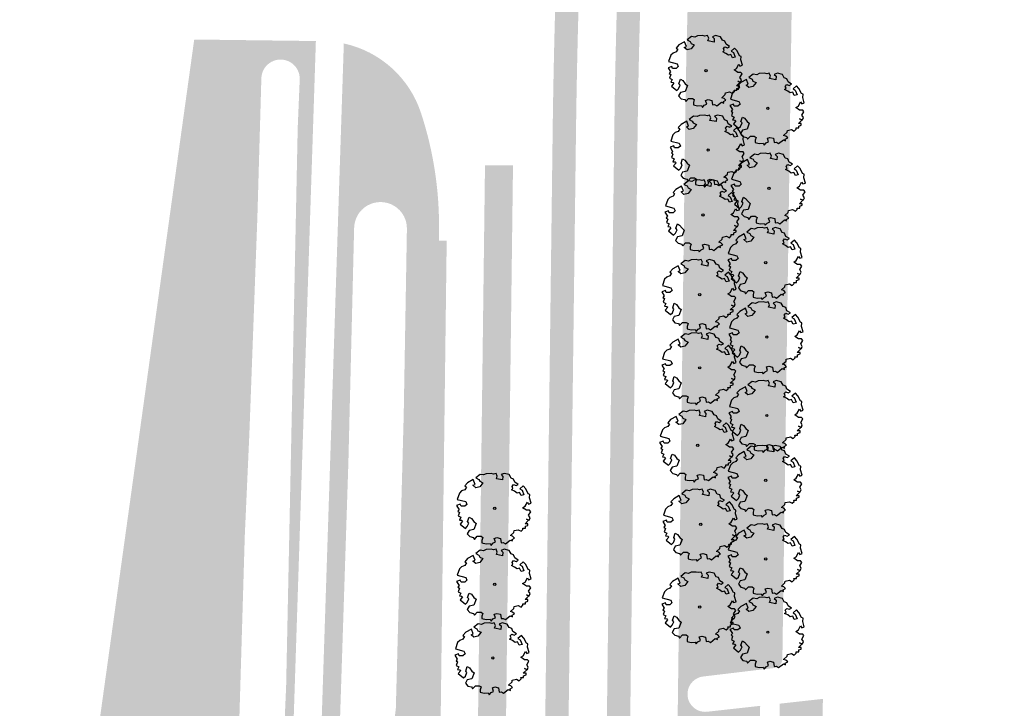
# Model space of a CAD drawing. Header units: metres. Extents: x 232632 to 233536, y 552897 to 554400.
# Tile 13 of 17: x 233239 to 233344, y 554038 to 554112. Entities that reach past the tile are written whole.
import ezdxf

# ---------------------------------------------------------------- set-up
doc = ezdxf.new("R2010")
doc.units = ezdxf.units.M
doc.layers.add('N-WE-GR-BOOM-S', color=7, linetype='Continuous', lineweight=25, true_color=0x165700)
for name, color, linetype, lineweight in [('N-WE-GR-GRAS-A', 62, 'Continuous', 9), ('N-WE-GR-GRAS_TALUD-A', 62, 'Continuous', 9), ('N-WE-GR-RIET_DOOR-DERDEN-A', 251, 'Continuous', 9)]:
    doc.layers.add(name, color=color, linetype=linetype, lineweight=lineweight)
pattern_1 = [(0, (0, 0), (2.5, 2.5), [0.3, -2]), (45, (1, 0.5), (-0.2828427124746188, 4.666904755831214), [0.3, -2]), (29.99999999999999, (0.2, 0.3), (0.5686533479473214, 3.215063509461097), [0.3, -2]), (15, (0.8, 1.2), (0.9640675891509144, 1.811235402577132), [0.3, -2]), (135, (0.4, 5), (-0.07071067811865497, -1.626345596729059), [0.3, -2]), (150, (3, 1), (0.5392304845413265, -1.466025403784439), [0.3, -2]), (165, (0.6000000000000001, 0.1), (0.358630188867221, -1.752536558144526), [0.3, -2]), (85, (1, 1), (-2.18169349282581, 2.600041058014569), [0.3, -2]), (99.99999999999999, (0, 0), (-2.780294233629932, 1.946782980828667), [0.3, -2])]

# ---------------------------------------------------------------- blocks, each defined once
blk = doc.blocks.new('SGR-BOOM_06')
at = {"linetype": 'Continuous', "flags": 128}
blk.add_lwpolyline([(2.697926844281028, 3.519936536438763), (2.530031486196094, 3.938911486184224), (2.197017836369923, 4.064448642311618), (1.94450365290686, 4.524361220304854), (1.273022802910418, 4.692183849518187), (0.8554126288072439, 4.524288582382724), (1.107912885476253, 4.273186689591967), (1.064270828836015, 3.811889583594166), (0.2276521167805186, 3.979701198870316), (0.3518243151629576, 4.315444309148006), (0.1839317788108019, 4.692111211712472), (-0.1504327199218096, 4.608837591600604), (-0.4861730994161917, 4.692066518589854), (-1.154910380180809, 4.649713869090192), (-1.490634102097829, 4.483188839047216), (-1.95193375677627, 4.56504461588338), (-2.538756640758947, 4.105076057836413), (-2.119756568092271, 3.896293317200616), (-1.994180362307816, 3.643818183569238), (-1.575180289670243, 3.435035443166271), (-1.994130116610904, 2.890461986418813), (-2.538667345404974, 2.766231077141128), (-2.915367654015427, 3.099211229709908), (-2.619546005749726, 3.216664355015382), (-2.873110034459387, 3.855299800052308), (-3.627802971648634, 3.434898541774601), (-4.004453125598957, 3.015887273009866), (-3.794266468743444, 2.84803387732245), (-4.004419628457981, 2.513649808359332), (-4.424759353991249, 2.345754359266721), (-4.716801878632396, 2.05367287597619), (-5.01017267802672, 1.214316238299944), (-3.88011881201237, 0.9209648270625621), (-3.712226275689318, 0.5442979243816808), (-4.004271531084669, 0.2931597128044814), (-4.506508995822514, 0.2931262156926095), (-4.602327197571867, 0.5555981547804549), (-5.093368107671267, 0.3763383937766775), (-4.757596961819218, -0.1681847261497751), (-4.925450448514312, -0.3770066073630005), (-4.716628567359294, -0.544860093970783), (-4.88446521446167, -1.006165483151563), (-4.532341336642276, -1.182198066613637), (-4.716561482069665, -1.550699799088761), (-4.424496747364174, -1.591623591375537), (-4.292786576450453, -1.70719043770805), (-4.61907625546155, -2.106831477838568), (-3.920821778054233, -2.682045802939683), (-3.668355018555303, -2.430910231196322), (-3.459575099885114, -1.969602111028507), (-3.627456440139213, -1.760802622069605), (-3.418684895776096, -1.173935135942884), (-3.123882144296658, -1.341782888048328), (-2.788119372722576, -1.760746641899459), (-2.496040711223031, -2.010481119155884), (-2.788049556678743, -2.807529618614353), (-3.418567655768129, -2.931766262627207), (-3.668290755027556, -3.394441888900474), (-3.332530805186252, -3.771097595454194), (-2.831649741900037, -3.896623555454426), (-2.768861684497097, -4.022178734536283), (-2.70607362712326, -4.147733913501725), (-2.328058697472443, -3.728722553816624), (-1.825821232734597, -3.728689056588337), (-1.574691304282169, -3.89653972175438), (-1.698860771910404, -4.27322610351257), (-1.6988383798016, -4.608960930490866), (-1.154284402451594, -4.735848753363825), (-0.6097418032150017, -4.692139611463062), (-0.4855303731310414, -4.944614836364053), (-0.2330665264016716, -4.64980644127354), (0.1012924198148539, -4.483281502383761), (-0.05880460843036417, -4.006538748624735), (0.2691206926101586, -3.89641674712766), (0.7727313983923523, -4.023307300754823), (0.8560217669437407, -4.608790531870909), (1.149445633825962, -4.565098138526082), (1.441519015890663, -4.735675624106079), (2.070647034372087, -4.232031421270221), (2.365446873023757, -4.356206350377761), (2.321760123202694, -4.14739857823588), (2.657483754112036, -3.979508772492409), (2.406348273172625, -3.728406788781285), (2.112915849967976, -3.643810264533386), (2.574182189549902, -3.226158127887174), (2.615108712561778, -2.975036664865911), (3.159645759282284, -2.848076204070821), (3.537702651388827, -3.058226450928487), (3.787439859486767, -2.807091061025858), (3.770391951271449, -2.632754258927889), (4.123163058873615, -2.632730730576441), (4.123146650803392, -2.386717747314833), (4.458873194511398, -2.262500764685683), (4.458859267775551, -2.05369007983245), (4.082181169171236, -2.05371520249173), (4.543444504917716, -1.591025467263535), (4.250006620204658, -1.424542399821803), (4.626693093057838, -1.550076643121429), (4.752232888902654, -1.256641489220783), (4.54339981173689, -0.9209205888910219), (4.835431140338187, -0.4609716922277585), (4.667549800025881, -0.2521722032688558), (4.249928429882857, -0.2522000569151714), (3.746303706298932, 0.08486595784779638), (4.082024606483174, 0.2936990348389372), (4.375415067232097, 0.8382641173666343), (4.543299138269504, 0.5885213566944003), (4.876296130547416, 0.7127381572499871), (4.667437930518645, 1.425137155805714), (4.711079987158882, 1.886434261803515), (4.499534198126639, 1.969671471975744), (4.163754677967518, 2.639753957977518), (3.828442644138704, 3.012677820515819), (3.373874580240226, 2.603955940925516), (3.662895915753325, 2.430909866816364), (3.914056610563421, 1.801765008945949), (3.537384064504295, 1.718488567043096), (3.327180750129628, 2.136095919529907), (2.991451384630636, 2.054186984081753), (2.657064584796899, 2.305283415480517), (2.238064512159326, 2.514066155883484), (2.446864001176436, 2.681947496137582), (2.321287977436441, 2.931693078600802), (2.530081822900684, 3.184190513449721), (2.865825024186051, 3.05865353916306), (3.159240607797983, 3.226540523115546)], close=True, dxfattribs=at)
blk.add_circle((0, 0), 0.15)

msp = doc.modelspace()

# ---------------------------------------------------------------- hatches: boundary and pattern name
at = {"layer": 'N-WE-GR-GRAS-A'}
h = msp.add_hatch(dxfattribs=at)
h.set_pattern_fill('AGR-GRAS_01', color=256, scale=0.1, pattern_type=2)
h.set_pattern_definition(pattern_1)
edge = h.paths.add_edge_path(flags=16)
edge.add_line((233219.7241105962, 554225.796331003), (233225.8735775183, 554226.4176398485))
edge.add_arc((233221.3500505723, 554271.1897037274), 45.00000000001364, 275.7692776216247, 323.0467514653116)
edge.add_line((233257.310734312, 554244.1373614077), (233272.3822019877, 554264.171866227))
edge.add_arc((233268.386570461, 554267.1776820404), 5.000000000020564, 323.0467514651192, 428.7861889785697)
edge.add_line((233270.1958169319, 554271.838865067), (233236.2497121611, 554285.015105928))
edge.add_arc((233218.1572474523, 554238.4032756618), 50.00000000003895, 68.78618897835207, 102.8278778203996)
edge.add_arc((233273.1165877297, 553997.0424754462), 297.5390170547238, 102.8278778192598, 112.7912193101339)
edge.add_arc((233159.7944894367, 554266.7407856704), 5.00000000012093, 112.7912193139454, 227.878759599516)
edge.add_line((233156.4409812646, 554263.032149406), (233185.0190101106, 554237.1906684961))
edge.add_arc((233215.2005836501, 554270.5683948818), 45.00000000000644, 227.8787596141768, 275.7692776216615)
edge = h.paths.add_edge_path(flags=16)
edge.add_line((233265.0154478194, 554124.2750273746), (233265.04628, 554131.591374))
edge.add_line((233265.04628, 554131.591374), (233265.085629, 554138.695749))
edge.add_line((233265.085629, 554138.695749), (233268.0837874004, 554159.7139254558))
edge.add_arc((233270.8373790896, 554159.321136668), 2.781465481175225, -8.161214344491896, 171.8817547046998, ccw=False)
edge.add_line((233273.5906754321, 554158.9262829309), (233270.605482, 554138.110671))
edge.add_line((233270.605482, 554138.110671), (233269.808261, 554128.702453))
edge.add_line((233269.808261, 554128.702453), (233269.6223091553, 554124.2553538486))
edge.add_arc((233267.3188937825, 554124.2687722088), 2.303454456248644, 179.8444097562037, 359.66623183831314, ccw=False)
edge = h.paths.add_edge_path(flags=16)
edge.add_line((233264.319271, 554091.1663579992), (233264.7438779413, 554105.9740938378))
edge.add_arc((233266.799191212, 554105.9420024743), 2.055563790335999, -2.3943817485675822, 179.1054646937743, ccw=False)
edge.add_line((233268.8529603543, 554105.8561257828), (233268.637795, 554100.7103759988))
edge.add_line((233268.637795, 554100.7103759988), (233267.396651, 554040.8298510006))
edge.add_line((233267.396651, 554040.8298510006), (233266.8175893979, 554027.5728252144))
edge.add_arc((233264.5238367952, 554027.7719576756), 2.302380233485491, 179.853250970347, 355.03829895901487, ccw=False)
edge.add_line((233262.2214641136, 554027.7778546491), (233262.244008, 554032.6021530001))
edge.add_line((233262.244008, 554032.6021530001), (233262.9672720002, 554056.9513980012))
edge.add_line((233262.9672720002, 554056.9513980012), (233263.4644989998, 554068.0249959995))
edge.add_line((233263.4644989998, 554068.0249959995), (233264.319271, 554091.1663579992))
edge = h.paths.add_edge_path(flags=16)
edge.add_ellipse((233281.8770218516, 554258.8969512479), major_axis=(0, 7), ratio=0.7857142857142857, start_angle=0, end_angle=360)
edge = h.paths.add_edge_path(flags=16)
edge.add_line((233265.8167705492, 554008.26063195), (233265.199978, 554000.543654))
edge.add_line((233265.199978, 554000.543654), (233259.934266, 553999.910543))
edge.add_line((233259.934266, 553999.910543), (233259.9115924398, 554002.7978487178))
edge.add_line((233259.9115924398, 554002.7978487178), (233262.060596, 554002.624581))
edge.add_line((233262.060596, 554002.624581), (233262.1057638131, 554008.422038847))
edge.add_arc((233263.9641478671, 554008.4075670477), 1.858440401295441, -4.534746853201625, 179.5538294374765, ccw=False)
h.paths.add_polyline_path([(233266.4050103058, 554011.8318106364), (233266.2598833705, 554012.0209416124), (233266.2014011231, 554012.1416885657), (233266.1278164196, 554012.1425937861), (233266.1162986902, 554011.1426821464), (233266.1887929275, 554011.1417680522), (233266.2503011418, 554011.2610020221), (233266.4001849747, 554011.4491272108), (233267.1201277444, 554011.4400493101), (233267.1249188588, 554011.8200191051)], flags=16)
edge = h.paths.add_edge_path()
edge.add_line((233332.3571783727, 554245.3782355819), (233312.1032826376, 554255.0749620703))
edge.add_arc((233302.9164339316, 554241.9752746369), 16.00000000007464, 41.266456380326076, 54.957909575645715, ccw=False)
edge.add_arc((233304.194239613, 554243.0965295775), 14.29999999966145, -48.00634883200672, 41.266456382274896, ccw=False)
edge.add_arc((233384.5745467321, 554153.8052591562), 105.8412699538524, 131.9936511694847, 159.0086121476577)
edge.add_arc((233257.6966984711, 554202.5042695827), 30.06157360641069, 278.6031253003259, 338.97827670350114, ccw=False)
edge.add_arc((233247.356060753, 554296.8972093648), 125.0000000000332, 261.7345288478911, 276.8170941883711, ccw=False)
edge.add_line((233229.3860801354, 554173.1956338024), (233199.7867597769, 554177.4954918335))
edge.add_arc((233221.350736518, 554325.9373825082), 149.9999999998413, 238.701490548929, 261.7345288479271, ccw=False)
edge.add_arc((233135.619987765, 554184.9425485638), 15.01304538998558, 58.67028313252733, 154.528238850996)
edge.add_arc((233162.6959544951, 554172.0542013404), 44.99999992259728, 154.539560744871, 195.806002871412)
edge.add_arc((233071.2879557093, 554146.1780010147), 50.00000000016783, -30.78552529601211, 15.806002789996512, ccw=False)
edge.add_arc((233096.2015433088, 554131.3350514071), 20.99999999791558, 231.1110991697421, 329.214474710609, ccw=False)
edge.add_arc((233057.9049938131, 554083.8547997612), 39.99999999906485, 51.11109917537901, 88.17286742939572)
edge.add_arc((233058.8296319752, 554112.8400553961), 10.9999999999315, 88.17286742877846, 159.0444786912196)
edge.add_arc((233085.9115240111, 554102.4684053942), 40.00000000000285, 159.0444786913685, 202.7059028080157)
edge.add_arc((233025.9491327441, 554077.3783349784), 24.99999999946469, -33.5954666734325, 22.705902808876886, ccw=False)
edge.add_arc((233038.4436080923, 554069.0784502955), 10.00000000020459, 261.0210373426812, 326.40453332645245, ccw=False)
edge.add_line((233036.8828900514, 554059.2009931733), (233035.0369017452, 554059.4926742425))
edge.add_arc((233063.400732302, 554057.9857629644), 28.40383187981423, 176.9588536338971, 230.5415420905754)
edge.add_line((233045.349569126, 554036.055574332), (233045.8941803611, 554035.9710824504))
edge.add_line((233045.8941803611, 554035.9710824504), (233047.9328177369, 554049.1412886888))
edge.add_arc((233048.2002019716, 554050.7780277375), 1.658435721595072, 81.73391077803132, 260.72189049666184, ccw=False)
edge.add_line((233048.438636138, 554052.4192340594), (233261.910553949, 554021.3864908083))
edge.add_arc((233261.3565518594, 554016.4468603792), 4.97060027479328, -1.8933007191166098, 83.6007587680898, ccw=False)
edge.add_line((233266.3244386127, 554016.282640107), (233266.2613651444, 554014.838637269))
edge.add_arc((233264.2131596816, 554014.9566620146), 2.051603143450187, 178.2958017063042, 356.7020642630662, ccw=False)
edge.add_line((233262.1624639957, 554015.0176756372), (233262.1565401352, 554014.9451672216))
edge.add_line((233262.1565401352, 554014.9451672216), (233262.1688804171, 554016.5298342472))
edge.add_arc((233260.1513434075, 554016.5223728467), 2.017550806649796, 0.2118944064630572, 86.79371450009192)
edge.add_line((233260.2641871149, 554018.5367654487), (233255.1633048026, 554019.271984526))
edge.add_line((233255.1633048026, 554019.271984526), (233255.2103938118, 554017.3243378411))
edge.add_line((233255.2103938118, 554017.3243378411), (233258.9745992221, 554017.0183728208))
edge.add_line((233258.9745992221, 554017.0183728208), (233259.1288204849, 554003.7262907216))
edge.add_line((233259.1288204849, 554003.7262907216), (233258.0302984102, 553987.6338222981))
edge.add_line((233258.0302984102, 553987.6338222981), (233230.8600276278, 553991.8011277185))
edge.add_line((233230.8600276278, 553991.8011277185), (233229.4440927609, 553985.3305666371))
edge.add_line((233229.4440927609, 553985.3305666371), (233255.2058874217, 553979.693226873))
edge.add_line((233255.2058874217, 553979.693226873), (233259.3370282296, 553982.8378801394))
edge.add_line((233259.3370282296, 553982.8378801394), (233259.7568168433, 553996.4347248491))
edge.add_line((233259.7568168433, 553996.4347248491), (233266.861427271, 553996.3451414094))
edge.add_line((233266.861427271, 553996.3451414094), (233270.5826750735, 554109.9784070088))
edge.add_line((233270.5826750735, 554109.9784070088), (233257.5526583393, 554110.1427050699))
edge.add_line((233257.5526583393, 554110.1427050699), (233246.2447110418, 554028.736664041))
edge.add_line((233246.2447110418, 554028.736664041), (233053.2702530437, 554056.769832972))
edge.add_line((233053.2702530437, 554056.769832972), (233061.03328444, 554110.2089136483))
edge.add_line((233061.03328444, 554110.2089136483), (233120.4100407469, 554101.583323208))
edge.add_line((233120.4100407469, 554101.583323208), (233132.131474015, 554182.2712125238))
edge.add_line((233132.131474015, 554182.2712125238), (233265.7291756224, 554162.8636334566))
edge.add_line((233265.7291756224, 554162.8636334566), (233259.517233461, 554119.7687004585))
edge.add_line((233259.517233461, 554119.7687004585), (233263.6117644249, 554119.7174332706))
edge.add_arc((233263.9373955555, 554158.8910798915), 39.17500000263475, 269.5237395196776, 280.2291284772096)
edge.add_line((233270.8942906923, 554120.3387487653), (233271.2414054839, 554130.1077814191))
edge.add_arc((233287.2319551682, 554129.5852538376), 15.99908479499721, 98.70504607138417, 178.1283960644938, ccw=False)
edge.add_line((233284.8105276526, 554145.4000381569), (233284.9794255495, 554158.7948549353))
edge.add_arc((233370.9725897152, 554157.7105501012), 86.00000000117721, 116.60712289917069, 179.2775844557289, ccw=False)
edge.add_arc((233329.766254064, 554239.9664788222), 5.999999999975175, 296.6314042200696, 424.4168369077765)
edge = h.paths.add_edge_path()
edge.add_line((233139.9265157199, 554267.0462402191), (233142.1035778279, 554262.5449617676))
edge.add_arc((233273.6759082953, 553995.1003755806), 298.0568483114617, 115.8109262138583, 116.19539118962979, ccw=False)
edge.add_arc((233146.0781416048, 554258.9206293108), 4.99999999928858, 47.87875961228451, 115.81092622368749, ccw=False)
edge.add_line((233149.4316497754, 554262.6292655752), (233162.3590637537, 554250.9397427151))
edge.add_line((233162.3590637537, 554250.9397427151), (233165.7125719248, 554254.6483789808))
edge.add_line((233165.7125719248, 554254.6483789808), (233156.4409812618, 554263.0321494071))
edge.add_arc((233159.7944894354, 554266.74078567), 5.000000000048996, 112.7912193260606, 227.8787595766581, ccw=False)
edge.add_arc((233273.1165877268, 553997.0424754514), 297.5390170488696, 102.82787781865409, 112.79121931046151, ccw=False)
edge.add_arc((233218.1572474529, 554238.4032756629), 49.99999999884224, 68.78618897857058, 102.82787781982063, ccw=False)
edge.add_line((233236.2497121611, 554285.0151059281), (233270.1958169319, 554271.838865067))
edge.add_arc((233268.3865704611, 554267.1776820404), 4.999999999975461, -36.95324853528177, 68.78618897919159, ccw=False)
edge.add_line((233272.3822019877, 554264.171866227), (233264.8676624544, 554254.1827874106))
edge.add_line((233264.8676624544, 554254.1827874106), (233268.863293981, 554251.176971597))
edge.add_line((233268.863293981, 554251.176971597), (233279.0797799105, 554264.7577482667))
edge.add_arc((233283.075411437, 554261.7519324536), 4.999999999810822, 69.73105716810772, 143.0467514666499, ccw=False)
edge.add_line((233284.8075475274, 554266.4423167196), (233297.3017637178, 554261.8282634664))
edge.add_line((233297.3017637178, 554261.8282634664), (233306.8424620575, 554257.486119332))
edge.add_arc((233302.9164339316, 554241.975274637), 15.99999999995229, 75.79589996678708, 141.1908131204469)
edge.add_arc((233281.8771337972, 554258.8966343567), 10.99971416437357, 257.7184386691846, 321.1917339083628, ccw=False)
edge.add_arc((233275.3896240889, 554229.0948763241), 19.49999999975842, 77.71923815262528, 142.0827291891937)
edge.add_arc((233221.3500505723, 554271.1897037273), 48.99999999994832, 275.7692776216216, 322.0827291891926, ccw=False)
edge.add_line((233226.2756688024, 554222.437900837), (233220.1262018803, 554221.8165919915))
edge.add_arc((233215.2005836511, 554270.5683948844), 49.0000000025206, 227.8787596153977, 275.76927762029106, ccw=False)
edge.add_line((233182.3362035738, 554234.223759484), (233173.1163843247, 554242.5607159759))
edge.add_arc((233139.581232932, 554205.4744163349), 50.00000000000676, 47.87865196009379, 122.6463245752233)
edge.add_arc((233273.1165877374, 553997.0424754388), 297.5390170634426, 122.6463245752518, 156.894042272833)
edge.add_arc((233055.184653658, 554090.0251080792), 60.59999987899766, 156.8940426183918, 194.0182891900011)
edge.add_arc((233011.7188670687, 554079.1731319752), 15.79999999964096, 194.0182888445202, 261.0210373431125)
edge.add_line((233009.2529325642, 554063.5667497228), (233018.2277933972, 554062.1486491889))
edge.add_arc((232990.2988175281, 554051.6694925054), 29.83019305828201, -22.473086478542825, 20.566459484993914, ccw=False)
edge.add_line((233017.8636815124, 554040.2669186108), (232996.524644, 554043.825085))
edge.add_line((232996.524644, 554043.825085), (232976.3708982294, 554047.0979216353))
edge.add_line((232976.3708982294, 554047.0979216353), (232977.167, 554052.15))
edge.add_line((232977.167, 554052.15), (232977.814, 554055.807))
edge.add_line((232977.814, 554055.807), (232978.528, 554059.451))
edge.add_line((232978.528, 554059.451), (232979.31, 554063.081))
edge.add_line((232979.31, 554063.081), (232980.16, 554066.696))
edge.add_line((232980.16, 554066.696), (232981.076, 554070.294))
edge.add_line((232981.076, 554070.294), (232982.059, 554073.874))
edge.add_line((232982.059, 554073.874), (232983.113, 554077.449))
edge.add_line((232983.113, 554077.449), (232984.423, 554082.056))
edge.add_line((232984.423, 554082.056), (232985.804, 554086.639))
edge.add_line((232985.804, 554086.639), (232987.259, 554091.201))
edge.add_line((232987.259, 554091.201), (232988.784, 554095.738))
edge.add_line((232988.784, 554095.738), (232990.383, 554100.252))
edge.add_line((232990.383, 554100.252), (232992.053, 554104.74))
edge.add_line((232992.053, 554104.74), (232993.791, 554109.2))
edge.add_line((232993.791, 554109.2), (232995.601, 554113.633))
edge.add_line((232995.601, 554113.633), (232997.481, 554118.036))
edge.add_line((232997.481, 554118.036), (232999.429, 554122.409))
edge.add_line((232999.429, 554122.409), (233001.448, 554126.751))
edge.add_line((233001.448, 554126.751), (233003.534, 554131.06))
edge.add_line((233003.534, 554131.06), (233005.688, 554135.4941652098))
edge.add_line((233005.688, 554135.4941652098), (233010.197, 554143.783))
edge.add_line((233010.197, 554143.783), (233012.552, 554147.952))
edge.add_line((233012.552, 554147.952), (233014.972, 554152.083))
edge.add_line((233014.972, 554152.083), (233017.461, 554156.182))
edge.add_line((233017.461, 554156.182), (233019.836, 554160.079))
edge.add_line((233019.836, 554160.079), (233022.27, 554163.941))
edge.add_line((233022.27, 554163.941), (233024.763, 554167.766))
edge.add_line((233024.763, 554167.766), (233027.312, 554171.551))
edge.add_line((233027.312, 554171.551), (233029.919, 554175.298))
edge.add_line((233029.919, 554175.298), (233032.583, 554179.005))
edge.add_line((233032.583, 554179.005), (233035.302, 554182.671))
edge.add_line((233035.302, 554182.671), (233038.077, 554186.295))
edge.add_line((233038.077, 554186.295), (233040.912, 554189.883))
edge.add_line((233040.912, 554189.883), (233045.779, 554195.943))
edge.add_line((233045.779, 554195.943), (233048.291, 554198.909))
edge.add_line((233048.291, 554198.909), (233050.853, 554201.831))
edge.add_line((233050.853, 554201.831), (233053.466, 554204.707))
edge.add_line((233053.466, 554204.707), (233056.129, 554207.538))
edge.add_line((233056.129, 554207.538), (233058.841, 554210.322))
edge.add_line((233058.841, 554210.322), (233061.6, 554213.059))
edge.add_line((233061.6, 554213.059), (233067.266, 554218.393))
edge.add_line((233067.266, 554218.393), (233071.401, 554221.986))
edge.add_line((233071.401, 554221.986), (233075.595, 554225.535))
edge.add_line((233075.595, 554225.535), (233079.836, 554229.03))
edge.add_line((233079.836, 554229.03), (233084.122, 554232.468))
edge.add_line((233084.122, 554232.468), (233088.452, 554235.85))
edge.add_line((233088.452, 554235.85), (233092.825, 554239.174))
edge.add_line((233092.825, 554239.174), (233097.243, 554242.441))
edge.add_line((233097.243, 554242.441), (233101.691, 554245.643))
edge.add_line((233101.691, 554245.643), (233105.745, 554248.4087540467))
edge.add_line((233105.745, 554248.4087540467), (233113.981, 554253.459))
edge.add_line((233113.981, 554253.459), (233118.162, 554255.928))
edge.add_line((233118.162, 554255.928), (233122.383, 554258.329))
edge.add_line((233122.383, 554258.329), (233126.642, 554260.661))
edge.add_line((233126.642, 554260.661), (233130.94, 554262.922))
edge.add_line((233130.94, 554262.922), (233135.273, 554265.112))
edge.add_line((233135.273, 554265.112), (233139.649, 554267.234))
edge.add_line((233139.649, 554267.234), (233139.9265157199, 554267.0462402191))
h = msp.add_hatch(dxfattribs=at)
h.set_pattern_fill('AGR-GRAS_01', color=256, scale=0.1, pattern_type=2)
h.set_pattern_definition(pattern_1)
edge = h.paths.add_edge_path()
edge.add_line((233309.001589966, 554011.2919878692), (233309.8436852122, 554011.2841106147))
edge.add_line((233309.8436852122, 554011.2841106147), (233309.9914070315, 554011.4695221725))
edge.add_line((233309.9914070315, 554011.4695221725), (233310.0529152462, 554011.5887561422))
edge.add_line((233310.0529152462, 554011.5887561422), (233310.1254094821, 554011.5878420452))
edge.add_line((233310.1254094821, 554011.5878420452), (233310.1128012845, 554010.5879215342))
edge.add_line((233310.1128012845, 554010.5879215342), (233310.0403070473, 554010.5888356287))
edge.add_line((233310.0403070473, 554010.5888356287), (233309.9818248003, 554010.7095825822))
edge.add_line((233309.9818248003, 554010.7095825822), (233309.8367320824, 554010.9014271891))
edge.add_line((233309.8367320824, 554010.9014271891), (233308.9967988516, 554010.912018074))
edge.add_line((233308.9967988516, 554010.912018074), (233307.9476685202, 553927.7084446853))
edge.add_line((233307.9476685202, 553927.7084446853), (233329.7334945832, 553927.694268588))
edge.add_line((233329.7334945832, 553927.694268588), (233329.8830636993, 553968.6669708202))
edge.add_line((233329.8830636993, 553968.6669708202), (233344.3162894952, 553968.6642721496))
edge.add_line((233344.3162894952, 553968.6642721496), (233344.3162894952, 553983.631))
edge.add_line((233344.3162894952, 553983.631), (233329.6566174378, 553983.631))
edge.add_line((233329.6566174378, 553983.631), (233329.6566174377, 553994.1607771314))
edge.add_line((233329.6566174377, 553994.1607771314), (233323.8199744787, 553993.9831416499))
edge.add_line((233323.8199744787, 553993.9831416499), (233324.8900447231, 554039.5096094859))
edge.add_line((233324.8900447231, 554039.5096094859), (233320.2717615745, 554038.9942689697))
edge.add_line((233320.2717615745, 554038.9942689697), (233319.4108419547, 553970.7171573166))
edge.add_arc((233318.3609254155, 553970.7303959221), 1.049999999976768, 179.2775844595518, 359.2775844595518, ccw=False)
edge.add_line((233317.3110088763, 553970.7436345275), (233318.1686559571, 554038.7612103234))
edge.add_line((233318.1686559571, 554038.7612103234), (233312.5097780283, 554038.131117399))
edge.add_arc((233312.2839862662, 554040.0176102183), 1.899957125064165, 96.82446782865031, 276.8251864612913, ccw=False)
edge.add_line((233312.0582181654, 554041.9041058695), (233319.6650742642, 554042.8144633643))
edge.add_arc((233319.5462462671, 554043.8073782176), 0.9999999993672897, 276.8244678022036, 359.1815362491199)
edge.add_line((233320.5461442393, 554043.7930938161), (233321.8653656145, 554136.137650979))
edge.add_arc((233324.3151156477, 554136.102654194), 2.450000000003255, 89.18153621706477, 179.1815362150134, ccw=False)
edge.add_line((233324.3501124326, 554138.5524042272), (233324.4058404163, 554142.4533234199))
edge.add_line((233324.4058404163, 554142.4533234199), (233313.3283246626, 554141.2519199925))
edge.add_arc((233313.1678131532, 554142.7319130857), 1.488671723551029, 96.58089922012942, 276.18977652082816, ccw=False)
edge.add_line((233312.9972024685, 554144.2107759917), (233324.4498222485, 554145.5320203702))
edge.add_line((233324.4498222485, 554145.5320203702), (233324.4719619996, 554147.0817871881))
edge.add_line((233324.4719619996, 554147.0817871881), (233310.9937035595, 554145.4868625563))
edge.add_line((233310.9937035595, 554145.4868625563), (233310.8234434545, 554131.9840128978))
edge.add_arc((232446.7121343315, 554142.8797634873), 864.1799997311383, 358.2011683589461, 359.27758445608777, ccw=False)
edge.add_arc((234145.874375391, 554089.516121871), 835.820000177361, 178.2011683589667, 179.2775844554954)
edge.add_line((233310.1208115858, 554100.0543040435), (233309.001589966, 554011.2919878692))
h = msp.add_hatch(dxfattribs=at)
h.set_pattern_fill('AGR-GRAS_01', color=256, scale=0.1, pattern_type=2)
h.set_pattern_definition(pattern_1)
edge = h.paths.add_edge_path(flags=16)
edge.add_arc((234145.8743753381, 554089.5161218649), 847.5000001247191, 178.2011683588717, 179.2775844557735, ccw=False)
edge.add_arc((232446.712134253, 554142.8797634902), 852.4999998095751, 358.201168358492, 359.2775844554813)
edge.add_line((233299.1443718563, 554132.131276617), (233299.2537199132, 554140.8033632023))
edge.add_arc((233301.3035569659, 554140.7775164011), 2.049999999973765, -0.7224155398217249, 179.2775844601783, ccw=False)
edge.add_line((233303.3533940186, 554140.7516696), (233303.2440459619, 554132.0795830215))
edge.add_arc((232446.7121340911, 554142.8797634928), 856.5999999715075, 358.2011683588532, 359.277584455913, ccw=False)
edge.add_arc((234145.8743749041, 554089.5161218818), 843.3999996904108, 178.2011683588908, 179.2775844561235)
edge.add_line((233302.5414140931, 554100.1498741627), (233301.4607735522, 554014.4473147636))
edge.add_arc((233299.4609325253, 554014.472531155), 1.999999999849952, 269.2775844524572, 359.2775844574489, ccw=False)
edge.add_line((233299.4357161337, 554012.472690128), (233299.3357240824, 554012.4739509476))
edge.add_arc((233299.3609404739, 554014.4737919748), 2.0000000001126, 179.2775844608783, 269.277584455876, ccw=False)
edge.add_line((233297.3610994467, 554014.4990083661), (233298.4417399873, 554100.201567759))
edge = h.paths.add_edge_path(flags=16)
edge.add_line((233298.8742117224, 553971.6710843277), (233298.8712370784, 553971.671119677))
edge.add_arc((233298.8970838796, 553973.7209567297), 2.049999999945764, 179.2775844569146, 269.277584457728, ccw=False)
edge.add_line((233296.8472468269, 553973.746803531), (233297.2791461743, 554007.999525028))
edge.add_arc((233299.2789872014, 554007.9743086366), 1.99999999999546, 89.27758443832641, 179.2775844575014, ccw=False)
edge.add_line((233299.3042035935, 554009.9741496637), (233299.404195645, 554009.9728888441))
edge.add_arc((233299.3789792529, 554007.9730478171), 1.999999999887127, -0.7224155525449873, 89.27758443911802, ccw=False)
edge.add_line((233301.3788202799, 554007.9478314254), (233300.9469209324, 553973.6951099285))
edge.add_arc((233298.8970838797, 553973.7209567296), 2.04999999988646, 269.3607291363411, 359.2775844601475, ccw=False)
h.paths.add_polyline_path([(233296.1235593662, 554011.5543774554), (233295.1239540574, 554011.5669816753), (233295.116641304, 554010.987027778), (233296.1168770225, 554010.9744156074)], flags=16)
h.paths.add_polyline_path([(233302.6160451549, 554010.8924663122), (233302.6234454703, 554011.4793641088), (233303.6232784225, 554011.4598120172), (233303.6159218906, 554010.8763861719)], flags=16)
edge = h.paths.add_edge_path()
edge.add_arc((233334.0308207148, 553948.4155260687), 40.00000000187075, 179.2775844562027, 198.1167814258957)
edge.add_arc((233307.4189292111, 553939.7087912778), 11.99999999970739, 198.1167814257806, 247.7673961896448)
edge.add_line((233302.8785181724, 553928.6009261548), (233305.041215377, 554100.1183536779))
edge.add_arc((234145.874375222, 554089.5161218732), 840.900000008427, 178.20116835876, 179.2775844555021, ccw=False)
edge.add_arc((232446.7121341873, 554142.879763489), 859.0999998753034, 358.2011683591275, 359.2775844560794)
edge.add_line((233305.7438472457, 554132.048062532), (233305.9057080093, 554144.8847840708))
edge.add_line((233305.9057080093, 554144.8847840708), (233296.7913852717, 554143.8062576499))
edge.add_line((233296.7913852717, 554143.8062576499), (233296.6445705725, 554132.1627971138))
edge.add_arc((232446.7121340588, 554142.8797634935), 850.0000000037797, 358.2011683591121, 359.27758445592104, ccw=False)
edge.add_arc((234145.87437539, 554089.5161218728), 850.0000001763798, 178.2011683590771, 179.2775844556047)
edge.add_line((233295.9419387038, 554100.2330882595), (233294.0340001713, 553948.9198538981))
h = msp.add_hatch(dxfattribs=at)
h.set_pattern_fill('AGR-GRAS_01', color=256, scale=0.1, pattern_type=2)
h.set_pattern_definition(pattern_1)
h.paths.add_polyline_path([(233283.1236470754, 554011.6182879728), (233282.1342787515, 554011.6307631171), (233282.118935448, 554011.2509263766), (233283.118855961, 554011.2383181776)], flags=16)
edge = h.paths.add_edge_path(flags=16)
edge.add_arc((233275.2308199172, 554015.7351227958), 2.909109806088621, 177.1823851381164, 356.9999554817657)
edge.add_line((233278.135942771, 554015.582869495), (233278.67613, 554034.569174))
edge.add_line((233278.67613, 554034.569174), (233279.146247, 554038.485206))
edge.add_line((233279.146247, 554038.485206), (233279.99065, 554069.925976))
edge.add_line((233279.99065, 554069.925976), (233280.331615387, 554089.8082056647))
edge.add_arc((233277.5055816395, 554089.903063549), 2.827625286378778, 358.0775471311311, 540.4776218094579)
edge.add_line((233274.6780545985, 554089.8794925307), (233274.067434, 554064.956878))
edge.add_line((233274.067434, 554064.956878), (233273.070043, 554034.316689))
edge.add_line((233273.070043, 554034.316689), (233272.3252270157, 554015.8781254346))
edge = h.paths.add_edge_path(flags=16)
edge.add_line((233271.9898548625, 554007.5756978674), (233271.714763, 554000.765561))
edge.add_line((233271.714763, 554000.765561), (233271.74837, 554000.18389))
edge.add_line((233271.74837, 554000.18389), (233273.706, 553998.005))
edge.add_line((233273.706, 553998.005), (233275.694315, 553997.2572095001))
edge.add_line((233275.694315, 553997.2572095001), (233277.168824, 553997.812033))
edge.add_line((233277.168824, 553997.812033), (233277.6059, 553998.898572))
edge.add_line((233277.6059, 553998.898572), (233277.8989249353, 554007.5032434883))
edge.add_arc((233274.9441834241, 554007.522631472), 2.954805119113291, 359.6240504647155, 538.9709494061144)
h.paths.add_polyline_path([(233271.1198097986, 554011.3896165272), (233271.1246009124, 554011.7695863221), (233271.6245611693, 554011.763282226), (233271.6197700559, 554011.3833124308)], flags=16)
edge = h.paths.add_edge_path()
edge.add_line((233277.3958131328, 553996.2123112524), (233283.5045376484, 554002.1689024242))
edge.add_line((233283.5045376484, 554002.1689024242), (233284.59415612, 554088.5834762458))
edge.add_line((233284.59415612, 554088.5834762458), (233283.7692216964, 554088.5938780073))
edge.add_line((233283.7692216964, 554088.5938780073), (233283.7692216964, 554089.598100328))
edge.add_arc((233245.0632694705, 554090.1957803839), 38.71056650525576, 359.1153344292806, 378.1734175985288)
edge.add_arc((233271.2218352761, 554098.7944593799), 11.17499999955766, 18.11678142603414, 77.83990004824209)
edge.add_line((233273.5757829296, 554109.7187239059), (233269.864424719, 553996.3076564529))
edge.add_line((233269.864424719, 553996.3076564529), (233277.3958131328, 553996.2123112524))
h = msp.add_hatch(dxfattribs=at)
h.set_pattern_fill('AGR-GRAS_01', color=256, scale=0.1, pattern_type=2)
h.set_pattern_definition(pattern_1)
h.paths.add_polyline_path([(233290.3467947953, 553989.614630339), (233287.3470355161, 553989.6526342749), (233287.3089303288, 553986.6306191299), (233290.3091688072, 553986.6306191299)])
h.paths.add_polyline_path([(233290.1230906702, 554011.5300306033), (233290.1182995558, 554011.150060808), (233288.1184585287, 554011.1752771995), (233288.1232496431, 554011.5552469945)])
h.paths.add_polyline_path([(233287.3517687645, 553990.0280148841), (233290.3515347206, 553989.9905404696), (233291.6966198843, 554096.6654585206), (233288.6963814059, 554096.6654585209)])
at = {"layer": 'N-WE-GR-GRAS_TALUD-A'}
h = msp.add_hatch(dxfattribs=at)
h.set_pattern_fill('AGR-GRAS_01', color=256, scale=0.1, pattern_type=2)
h.set_pattern_definition(pattern_1)
edge = h.paths.add_edge_path()
edge.add_arc((233038.4436080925, 554069.0784502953), 10.00000000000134, 261.0210373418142, 326.4045333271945)
edge.add_arc((233025.9491327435, 554077.3783349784), 24.99999999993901, 326.4045333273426, 382.7059028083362)
edge.add_arc((233085.9115240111, 554102.4684053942), 40.00000000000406, 159.0444786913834, 202.7059028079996, ccw=False)
edge.add_arc((233058.8296319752, 554112.8400553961), 10.99999999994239, 88.17286742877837, 159.0444786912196, ccw=False)
edge.add_arc((233057.9049938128, 554083.8547997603), 40.00000000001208, 51.11109917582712, 88.17286742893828, ccw=False)
edge.add_arc((233096.2015433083, 554131.3350514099), 20.9999999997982, 231.1110991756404, 329.2144747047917)
edge.add_arc((233071.2879557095, 554146.1780010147), 50.00000000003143, 329.2144747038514, 375.806002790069)
edge.add_arc((233162.6959544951, 554172.0542013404), 44.99999992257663, 154.5395607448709, 195.806002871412, ccw=False)
edge.add_arc((233135.6199877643, 554184.9425485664), 15.01304538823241, 58.67028312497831, 154.5282388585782, ccw=False)
edge.add_arc((233221.3507365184, 554325.9373825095), 150.0000000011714, 238.7014905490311, 261.7345288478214)
edge.add_line((233199.7867597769, 554177.4954918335), (233229.3860801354, 554173.1956338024))
edge.add_arc((233247.356060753, 554296.897209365), 125.0000000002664, 261.7345288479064, 276.8170941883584)
edge.add_arc((233257.6966984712, 554202.5042695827), 30.06157360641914, 278.6031253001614, 338.9782767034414)
edge.add_arc((233384.5745467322, 554153.805259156), 105.8412699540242, 131.9936511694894, 159.0086121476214, ccw=False)
edge.add_arc((233304.1942396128, 554243.0965295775), 14.29999999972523, 311.9936511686, 401.2664563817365)
edge.add_arc((233302.9164339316, 554241.9752746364), 16.00000000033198, 41.26645638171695, 141.1908131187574)
edge.add_arc((233281.8771337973, 554258.8966343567), 10.99971416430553, 257.71843866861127, 321.19173390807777, ccw=False)
edge.add_arc((233275.3896240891, 554229.0948763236), 19.50000000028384, 77.71923815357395, 142.0827291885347)
edge.add_arc((233221.3500505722, 554271.1897037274), 49.00000000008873, 275.76927762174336, 322.082729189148, ccw=False)
edge.add_line((233226.2756688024, 554222.437900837), (233220.1262018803, 554221.8165919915))
edge.add_arc((233215.2005836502, 554270.5683948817), 48.99999999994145, 227.8787596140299, 275.7692776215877, ccw=False)
edge.add_line((233182.3362035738, 554234.223759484), (233173.1163843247, 554242.5607159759))
edge.add_arc((233139.5812329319, 554205.4744163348), 50.00000000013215, 47.87865196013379, 122.6463245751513)
edge.add_arc((233273.116587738, 553997.0424754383), 297.5390170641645, 122.6463245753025, 156.8940422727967)
edge.add_arc((233055.1846536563, 554090.0251080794), 60.59999987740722, 156.8940426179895, 194.0182891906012)
edge.add_arc((233011.718867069, 554079.1731319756), 15.80000000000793, 194.0182888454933, 261.0210373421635)
edge.add_line((233009.2529325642, 554063.5667497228), (233020.5495989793, 554061.7817851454))
edge.add_arc((233016.7511776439, 554061.6733124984), 3.799969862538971, 1.635768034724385, 81.02103734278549)
edge.add_line((233017.3442457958, 554065.4267164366), (233012.6508588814, 554066.1683094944))
edge.add_arc((233014.6329707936, 554078.7126800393), 12.70000000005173, 195.5871466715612, 261.02103734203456, ccw=False)
edge.add_arc((233055.1846536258, 554090.0251076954), 54.80000000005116, 156.8940422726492, 195.5871466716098, ccw=False)
edge.add_arc((233273.116587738, 553997.0424754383), 291.7390170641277, 122.59573304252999, 156.8940422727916, ccw=False)
edge.add_arc((233140.1962944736, 554204.9182512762), 45.00000000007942, 47.87875961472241, 122.59573304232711, ccw=False)
edge.add_line((233170.3778680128, 554238.2959776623), (233178.9826954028, 554230.5151232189))
edge.add_arc((233215.2032849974, 554270.573045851), 54.00526156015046, 227.8799433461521, 275.4374507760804)
edge.add_line((233220.3207712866, 554216.8107950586), (233227.0863276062, 554217.4943502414))
edge.add_arc((233221.3463213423, 554271.1940694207), 54.0056248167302, 276.1012256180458, 322.0815065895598)
edge.add_arc((233275.3894510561, 554229.0953542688), 14.49956978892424, 77.72030790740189, 142.0837989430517, ccw=False)
edge.add_arc((233281.8770302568, 554258.8969283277), 15.99997940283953, 257.7173357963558, 322.6069692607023)
edge.add_arc((233303.7254417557, 554242.1967552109), 11.50000000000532, 141.276523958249, 142.6069223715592, ccw=False)
edge.add_arc((233304.1044036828, 554243.0522569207), 11.29675562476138, 41.134715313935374, 145.8689780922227, ccw=False)
edge.add_arc((233304.1942372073, 554243.0965297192), 11.20000171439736, -48.00635749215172, 41.26644772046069, ccw=False)
edge.add_arc((233384.5716456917, 554153.8072540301), 108.9378463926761, 131.9932209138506, 159.0081818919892)
edge.add_arc((233257.6966984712, 554202.5042695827), 26.96157360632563, 278.70366306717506, 338.97827670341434, ccw=False)
edge.add_arc((233247.3560607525, 554296.897209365), 121.9000000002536, 261.7345288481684, 276.79390685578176, ccw=False)
edge.add_line((233229.8317356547, 554176.2634328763), (233200.2324178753, 554180.5632905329))
edge.add_arc((233221.3493001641, 554325.9333923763), 146.8958448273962, 238.7018222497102, 261.73486054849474, ccw=False)
edge.add_arc((233135.620107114, 554184.9421483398), 18.11332520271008, 58.67124023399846, 154.5291959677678)
edge.add_arc((233162.6959544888, 554172.054201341), 48.09999991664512, 154.5395607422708, 195.806002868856)
edge.add_arc((233071.2879557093, 554146.1780010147), 46.90000000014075, -30.785525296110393, 15.806002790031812, ccw=False)
edge.add_arc((233096.2015433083, 554131.3350514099), 17.89999999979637, 231.1110991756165, 329.2144747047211, ccw=False)
edge.add_arc((233057.9049938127, 554083.8547997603), 43.10000000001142, 51.11109917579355, 88.1728674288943)
edge.add_arc((233058.8296319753, 554112.840055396), 14.10000000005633, 88.17286742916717, 159.0444786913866)
edge.add_arc((233085.911524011, 554102.4684053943), 43.09999999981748, 159.0444786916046, 202.7059028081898)
edge.add_arc((233025.9491327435, 554077.3783349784), 21.90000000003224, -33.595466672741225, 22.705902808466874, ccw=False)
edge.add_arc((233038.4436080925, 554069.0784502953), 6.899999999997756, 261.02103734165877, 326.404533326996, ccw=False)
edge.add_arc((233036.7736616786, 554058.5095982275), 3.799969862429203, 81.02129969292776, 160.4063066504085)
edge.add_line((233033.1937314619, 554059.7839100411), (233036.8828900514, 554059.2009931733))
h = msp.add_hatch(dxfattribs=at)
h.set_pattern_fill('AGR-GRAS_01', color=256, scale=0.1, pattern_type=2)
h.set_pattern_definition(pattern_1)
edge = h.paths.add_edge_path()
edge.add_arc((233036.7736616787, 554058.5095982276), 3.799969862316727, 81.02129969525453, 160.4063066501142, ccw=False)
edge.add_arc((233038.4436080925, 554069.0784502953), 6.900000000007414, 261.0210373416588, 326.404533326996)
edge.add_arc((233025.9491327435, 554077.3783349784), 21.89999999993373, 326.4045333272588, 382.7059028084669)
edge.add_arc((233085.911524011, 554102.4684053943), 43.09999999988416, 159.0444786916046, 202.7059028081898, ccw=False)
edge.add_arc((233058.8296319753, 554112.840055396), 14.10000000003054, 88.17286742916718, 159.0444786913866, ccw=False)
edge.add_arc((233057.9049938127, 554083.8547997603), 43.10000000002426, 51.11109917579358, 88.17286742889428, ccw=False)
edge.add_arc((233096.2015433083, 554131.3350514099), 17.89999999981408, 231.1110991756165, 329.2144747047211)
edge.add_arc((233071.2879557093, 554146.1780010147), 46.90000000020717, 329.2144747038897, 375.8060027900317)
edge.add_arc((233162.6959544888, 554172.054201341), 48.09999991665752, 154.5395607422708, 195.8060028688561, ccw=False)
edge.add_arc((233135.620107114, 554184.9421483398), 18.11332520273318, 58.67124023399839, 154.5291959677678, ccw=False)
edge.add_arc((233221.3493001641, 554325.9333923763), 146.8958448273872, 238.7018222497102, 261.7348605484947)
edge.add_line((233200.2324178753, 554180.5632905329), (233229.8317356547, 554176.2634328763))
edge.add_arc((233247.3560607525, 554296.897209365), 121.9000000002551, 261.7345288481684, 276.7939068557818)
edge.add_arc((233257.6966984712, 554202.5042695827), 26.96157360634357, 278.7036630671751, 338.9782767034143)
edge.add_arc((233384.5716456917, 554153.8072540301), 108.9378463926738, 131.9932209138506, 159.0081818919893, ccw=False)
edge.add_arc((233304.1942372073, 554243.0965297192), 11.20000171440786, 311.9936425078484, 401.2664477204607)
edge.add_arc((233304.1044037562, 554243.0522566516), 11.29675574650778, 41.13471658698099, 41.14372412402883)
edge.add_line((233312.6115556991, 554250.484958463), (233314.9428403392, 554252.5282623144))
edge.add_arc((233304.1942396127, 554243.0965295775), 14.29999999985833, -48.00634883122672, 41.266456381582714, ccw=False)
edge.add_arc((233384.5745467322, 554153.805259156), 105.8412699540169, 131.9936511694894, 159.0086121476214)
edge.add_arc((233257.6966984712, 554202.5042695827), 30.06157360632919, 278.6031253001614, 338.97827670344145, ccw=False)
edge.add_arc((233247.356060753, 554296.897209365), 125.0000000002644, 261.7345288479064, 276.8170941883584, ccw=False)
edge.add_line((233229.3860801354, 554173.1956338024), (233199.7867597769, 554177.4954918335))
edge.add_arc((233221.3507365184, 554325.9373825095), 150.0000000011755, 238.7014905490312, 261.73452884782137, ccw=False)
edge.add_arc((233135.6199877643, 554184.9425485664), 15.01304538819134, 58.67028312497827, 154.5282388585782)
edge.add_arc((233162.6959544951, 554172.0542013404), 44.99999992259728, 154.539560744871, 195.806002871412)
edge.add_arc((233071.2879557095, 554146.1780010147), 49.99999999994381, -30.78552529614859, 15.806002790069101, ccw=False)
edge.add_arc((233096.2015433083, 554131.3350514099), 20.99999999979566, 231.1110991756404, 329.21447470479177, ccw=False)
edge.add_arc((233057.9049938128, 554083.8547997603), 40.00000000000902, 51.11109917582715, 88.17286742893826)
edge.add_arc((233058.8296319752, 554112.8400553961), 10.9999999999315, 88.17286742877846, 159.0444786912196)
edge.add_arc((233085.9115240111, 554102.4684053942), 40.00000000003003, 159.0444786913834, 202.7059028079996)
edge.add_arc((233025.9491327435, 554077.3783349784), 25.0000000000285, -33.59546667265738, 22.70590280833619, ccw=False)
edge.add_arc((233038.4436080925, 554069.0784502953), 9.999999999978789, 261.0210373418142, 326.40453332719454, ccw=False)
edge.add_line((233036.8828900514, 554059.2009931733), (233033.1937314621, 554059.7839100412))
at = {"layer": 'N-WE-GR-RIET_DOOR-DERDEN-A'}
h = msp.add_hatch(dxfattribs=at)
h.set_pattern_fill('AGR-RIETLAND-SO', color=256, scale=0.3, angle=270, pattern_type=2)
h.set_pattern_definition([(270, (233143.9060522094, 554203.2756642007), (1.5, -0.8660250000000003), [0.34641, -1.38564]), (329.9999999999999, (233143.9060522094, 554203.1024592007), (1.499999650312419, 0.8660256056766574), [0.34641, -1.38564]), (0, (233143.9060522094, 554203.1024592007), (1.5, 0.8660249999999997), [0.6, -2.4]), (29.99999999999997, (233143.9060522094, 554203.1024592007), (-3.496875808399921e-07, 1.732050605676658), [0.34641, -1.38564])])
edge = h.paths.add_edge_path()
edge.add_arc((233304.1044037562, 554243.0522568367), 11.2967556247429, 41.13471587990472, 41.143723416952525, ccw=False)
edge.add_arc((233304.1942372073, 554243.0965297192), 11.20000171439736, -48.00635749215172, 41.26644772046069, ccw=False)
edge.add_arc((233384.5716456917, 554153.8072540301), 108.9378463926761, 131.9932209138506, 159.0081818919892)
edge.add_arc((233257.6966984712, 554202.5042695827), 26.96157360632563, 278.70366306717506, 338.97827670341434, ccw=False)
edge.add_arc((233247.3560607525, 554296.897209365), 121.9000000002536, 261.7345288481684, 276.79390685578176, ccw=False)
edge.add_line((233229.8317356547, 554176.2634328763), (233200.2324178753, 554180.5632905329))
edge.add_arc((233221.3493001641, 554325.9333923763), 146.8958448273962, 238.7018222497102, 261.73486054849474, ccw=False)
edge.add_arc((233135.620107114, 554184.9421483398), 18.11332520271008, 58.67124023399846, 154.5291959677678)
edge.add_arc((233162.6959544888, 554172.054201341), 48.09999991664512, 154.5395607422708, 195.806002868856)
edge.add_arc((233071.2879557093, 554146.1780010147), 46.90000000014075, -30.785525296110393, 15.806002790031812, ccw=False)
edge.add_arc((233096.2015433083, 554131.3350514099), 17.89999999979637, 231.1110991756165, 329.2144747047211, ccw=False)
edge.add_arc((233057.9049938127, 554083.8547997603), 43.10000000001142, 51.11109917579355, 88.1728674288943)
edge.add_arc((233058.8296319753, 554112.840055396), 14.10000000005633, 88.17286742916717, 159.0444786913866)
edge.add_arc((233085.911524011, 554102.4684053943), 43.09999999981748, 159.0444786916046, 202.7059028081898)
edge.add_arc((233025.9491327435, 554077.3783349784), 21.90000000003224, -33.595466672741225, 22.705902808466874, ccw=False)
edge.add_arc((233038.4436080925, 554069.0784502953), 6.899999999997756, 261.02103734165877, 326.404533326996, ccw=False)
edge.add_arc((233036.7736616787, 554058.5095982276), 3.799969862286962, 81.02129969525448, 160.4063066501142)
edge.add_line((233033.1937314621, 554059.7839100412), (233031.6128390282, 554060.0337038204))
edge.add_line((233031.6128390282, 554060.0337038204), (233031.8157323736, 554061.3177732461))
edge.add_arc((233037.0507846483, 554060.4905926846), 5.300000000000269, 103.05287440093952, 171.0210373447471, ccw=False)
edge.add_arc((233033.7759576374, 554074.6159425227), 9.199999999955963, 283.0528744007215, 340.5600714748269)
edge.add_arc((233025.9491327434, 554077.3783349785), 17.50000000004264, 340.5600714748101, 382.7059028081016)
edge.add_arc((233085.911524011, 554102.4684053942), 47.49999999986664, 159.0444786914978, 202.7059028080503, ccw=False)
edge.add_arc((233058.8296319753, 554112.8400553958), 18.50000000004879, 88.17286742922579, 159.0444786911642, ccw=False)
edge.add_arc((233057.9049938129, 554083.8547997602), 47.50000000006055, 51.111099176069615, 88.17286742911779, ccw=False)
edge.add_arc((233096.2015433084, 554131.3350514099), 13.49999999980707, 231.111099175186, 329.2144747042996)
edge.add_arc((233071.2879557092, 554146.1780010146), 42.50000000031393, 329.214474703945, 375.8060027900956)
edge.add_arc((233162.6959544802, 554172.0542013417), 52.49999990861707, 154.5395607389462, 195.8060028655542, ccw=False)
edge.add_arc((233135.6202586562, 554184.9416401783), 22.51368048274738, 58.67226420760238, 154.5302199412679, ccw=False)
edge.add_arc((233221.3473128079, 554325.9278713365), 142.4900954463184, 238.7022926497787, 261.7353309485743)
edge.add_line((233200.8649328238, 554184.9175901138), (233230.4642789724, 554180.6177283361))
edge.add_arc((233247.3560607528, 554296.8972093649), 117.5000000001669, 261.7345288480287, 276.7568821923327)
edge.add_arc((233257.6966984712, 554202.5042695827), 22.56157360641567, 278.8833244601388, 338.9782767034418)
edge.add_arc((233384.5676022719, 554153.8100344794), 113.3330746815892, 132.613172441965, 159.0076009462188, ccw=False)
edge.add_arc((233303.2320933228, 554242.2209546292), 6.800000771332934, 312.6130462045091, 401.5072113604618)
edge.add_line((233308.3244256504, 554246.7274124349), (233312.6115556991, 554250.484958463))

# ---------------------------------------------------------------- block references
at = {"layer": 'N-WE-GR-BOOM-S', "xscale": 0.8, "yscale": 0.8}
for p in [(233312.3720501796, 554106.8175545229), (233318.9929191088, 554102.7807955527), (233312.5959870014, 554098.2952195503), (233319.1048875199, 554094.1961969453), (233312.0361449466, 554091.3437441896), (233318.76603575, 554086.2342346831), (233311.7002397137, 554082.821409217), (233318.8780041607, 554078.27356958), (233311.7002397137, 554074.9722997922), (233318.8780041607, 554069.8640874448), (233311.4763028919, 554066.6756704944), (233318.76603575, 554062.9126120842), (233289.732997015, 554059.9086578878), (233311.8063150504, 554058.2039247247), (233318.76603575, 554054.503129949), (233289.732997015, 554051.7886578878), (233311.6943466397, 554049.3456255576), (233318.9929191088, 554046.6540205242), (233289.5311696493, 554043.8999300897)]:
    msp.add_blockref('SGR-BOOM_06', p, dxfattribs=at)

doc.saveas('drawing.dxf')
